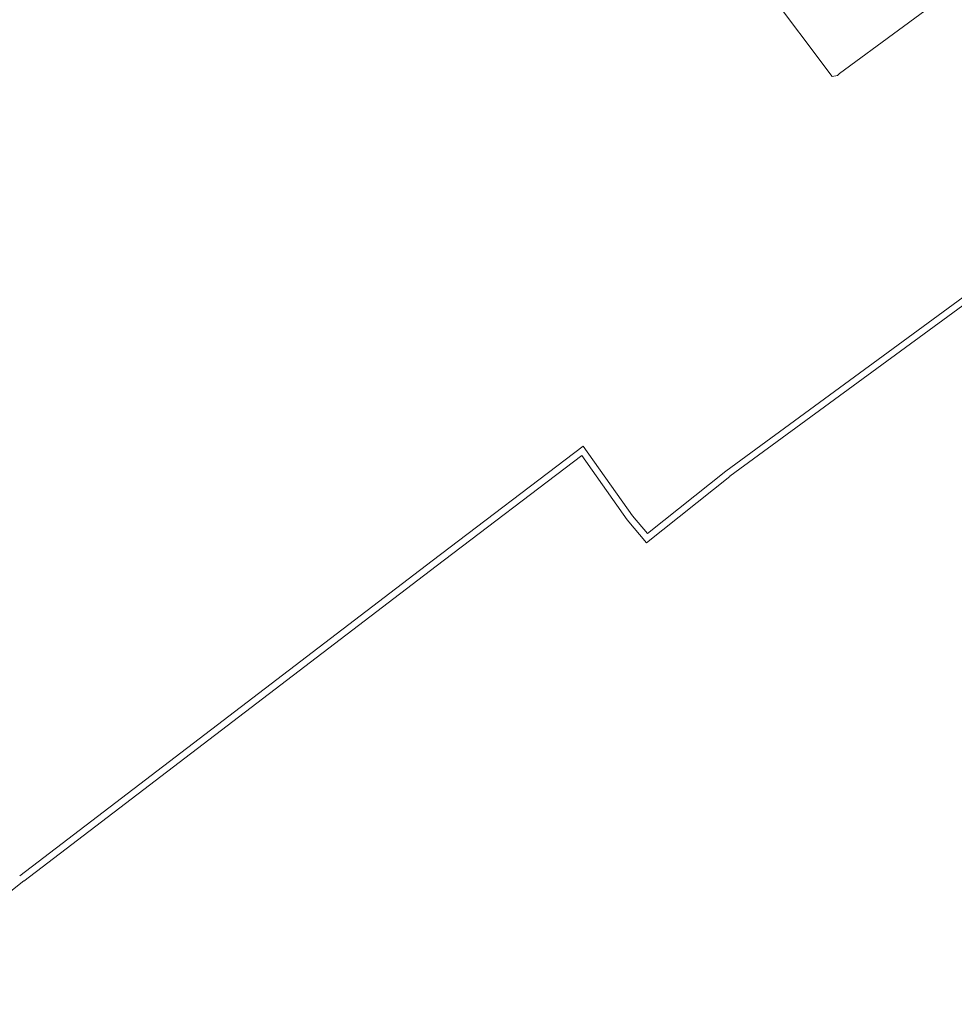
# Model space of a CAD drawing. Header units: metres. Extents: x 92810 to 93633, y 464687 to 465459.
# Tile 146 of 256: x 93031 to 93094, y 465087 to 465154. Entities that reach past the tile are written whole.
import ezdxf
from ezdxf.lldxf.tags import DXFTag

# ---------------------------------------------------------------- set-up
doc = ezdxf.new("R2010")
doc.units = ezdxf.units.M
doc.layers.add('B-OI-KL-DATA_KPN-G', color=90, linetype='SI_B_DATA_KPN', lineweight=18, transparency=0.4)
doc.layers.add('B-WE-KL-WARMTENET-G', color=80, linetype='KL-WARMTENET-N', lineweight=18, transparency=0.4)
doc.styles.get("Standard").update_dxf_attribs({"font": 'isocp.shx'})
tags = doc.linetypes.add('KL-WARMTENET-N', pattern='A,7,-1.5,["WN",Standard,S=1,R=0,X=-0.3,Y=-0.5],-3', length=11.5).pattern_tags.tags
tags[6] = DXFTag(74, 10)
doc.linetypes.add('SI_B_DATA_KPN', pattern='A,5,-2,["KPN",Standard,S=1.5,R=0,X=-0.51,Y=-0.75],-8', length=15)

msp = doc.modelspace()

# ---------------------------------------------------------------- linework, layer by layer
at = {"layer": 'B-OI-KL-DATA_KPN-G', "flags": 128}
msp.add_lwpolyline([(93070.821, 465169.607), (93071.179, 465169.321), (93079.679, 465157.464), (93081.036, 465155.679), (93085.464, 465149.75), (93085.821, 465149.821), (93085.964, 465149.964), (93105.893, 465164.607), (93106.036, 465164.607), (93112.107, 465156.321), (93112.107, 465156.179), (93111.464, 465155.821)], dxfattribs=at)
at = {"layer": 'B-WE-KL-WARMTENET-G'}
for points in [[(93136.921, 465166.087), (93078.272, 465123.104)], [(93137.201, 465165.734), (93078.563, 465122.76)], [(93068.646, 465124.805), (93058.438, 465117.046)], [(93071.981, 465120.088), (93068.646, 465124.805)], [(93068.547, 465124.165), (93058.711, 465116.687)], [(93071.625, 465119.813), (93068.547, 465124.165)], [(93078.557, 465122.756), (93072.919, 465118.27)], [(93078.277, 465123.108), (93072.982, 465118.895)], [(93072.982, 465118.895), (93071.981, 465120.088)], [(93072.919, 465118.27), (93071.625, 465119.813)], [(93058.438, 465117.045), (93030.587, 465095.794)], [(93058.711, 465116.688), (93030.86, 465095.436)], [(93030.864, 465095.439), (93020.396, 465087.111)]]:
    msp.add_lwpolyline(points, dxfattribs=at)

doc.saveas('drawing.dxf')
